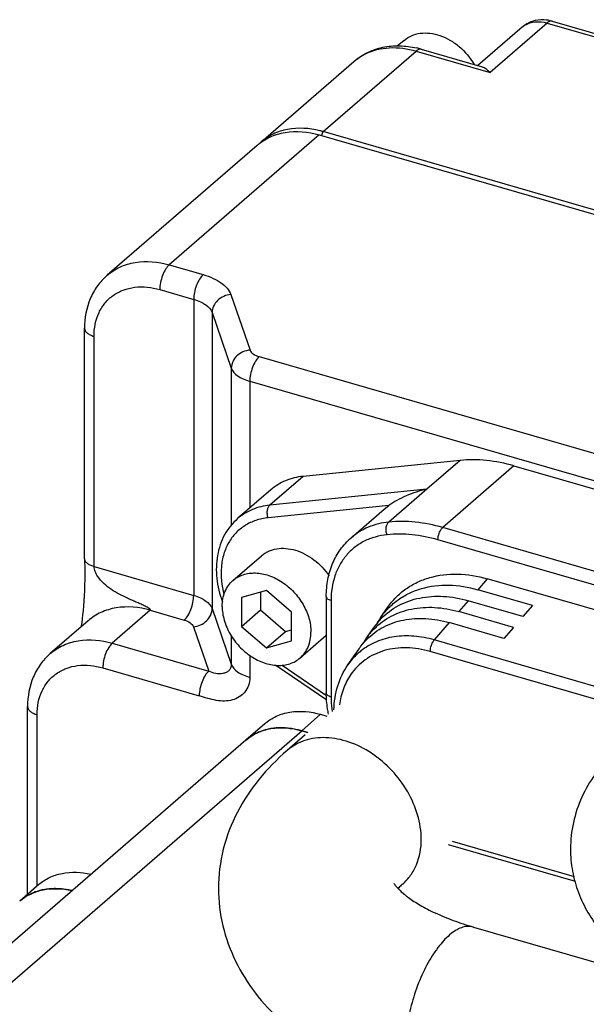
# Model space of a CAD drawing. Header units: millimetres. Extents: x 2650 to 3264, y 1607 to 2049.
# Tile 11 of 18: x 2888 to 2903, y 1673 to 1698. Entities that reach past the tile are written whole.
import ezdxf

# ---------------------------------------------------------------- set-up
doc = ezdxf.new("R2010")
doc.units = ezdxf.units.MM
doc.layers.add('_2828', color=7, linetype='Continuous')

msp = doc.modelspace()

# ---------------------------------------------------------------- linework, layer by layer
at = {"color": 7, "linetype": 'Continuous'}
for p, q in [((2901.062, 1697.808), (2899.926, 1696.824)), ((2901.7, 1697.916), (2900.238, 1696.649)), ((2901.7, 1697.916), (2927.454, 1690.481)), ((2901.836, 1697.962), (2927.589, 1690.527)), ((2898.029, 1697.47), (2897.856, 1697.32)), ((2898.473, 1697.244), (2900.034, 1696.793)), ((2895.949, 1695.129), (2898.338, 1697.197)), ((2898.338, 1697.197), (2900.238, 1696.649)), ((2894.354, 1694.86), (2896.742, 1696.929)), ((2895.852, 1695.044), (2892.001, 1691.709)), ((2895.852, 1695.044), (2925.405, 1686.513)), ((2895.908, 1695.023), (2895.949, 1695.129)), ((2925.502, 1686.598), (2895.949, 1695.129)), ((2894.256, 1694.776), (2890.405, 1691.441)), ((2892.001, 1691.709), (2892.872, 1691.458)), ((2891.757, 1691.076), (2892.628, 1690.824)), ((2893.581, 1690.949), (2894.074, 1689.523)), ((2892.628, 1690.824), (2892.628, 1683.225)), ((2893.101, 1690.485), (2893.101, 1682.886)), ((2893.101, 1690.485), (2893.594, 1689.059)), ((2889.824, 1684.175), (2889.824, 1690.086)), ((2890.068, 1683.964), (2890.068, 1689.875)), ((2894.311, 1689.353), (2916.318, 1683)), ((2893.594, 1689.059), (2893.594, 1685.017)), ((2894.067, 1688.72), (2894.067, 1685.465)), ((2894.067, 1688.72), (2916.074, 1682.367)), ((2899.467, 1686.69), (2895.437, 1686.28)), ((2899.467, 1686.69), (2898.614, 1685.951)), ((2900.849, 1686.551), (2899.021, 1684.968)), ((2900.849, 1686.551), (2909.293, 1684.114)), ((2895.437, 1686.28), (2894.584, 1685.541)), ((2894.609, 1685.935), (2893.756, 1685.196)), ((2898.614, 1685.951), (2894.584, 1685.541)), ((2898.613, 1685.951), (2897.638, 1685.107)), ((2897.636, 1685.532), (2894.539, 1685.217)), ((2896.668, 1684.702), (2897.521, 1685.441)), ((2897.521, 1685.441), (2897.636, 1685.532)), ((2907.465, 1682.531), (2899.021, 1684.968)), ((2907.343, 1682.214), (2898.899, 1684.651)), ((2893.637, 1683.61), (2894.368, 1684.243)), ((2890.068, 1683.964), (2892.628, 1683.225)), ((2900.166, 1683.652), (2899.922, 1683.371)), ((2906.076, 1681.946), (2900.166, 1683.652)), ((2894.499, 1683.353), (2893.859, 1683.169)), ((2895.138, 1682.799), (2894.499, 1683.353)), ((2901.327, 1682.965), (2899.922, 1683.371)), ((2893.859, 1683.169), (2893.859, 1682.43)), ((2894.346, 1683.309), (2894.346, 1682.852)), ((2896.033, 1683.199), (2896.033, 1680.722)), ((2896.155, 1683.093), (2896.155, 1680.617)), ((2899.678, 1683.09), (2899.434, 1682.808)), ((2901.083, 1682.684), (2899.678, 1683.09)), ((2891.513, 1682.843), (2890.538, 1681.999)), ((2891.513, 1682.843), (2892.384, 1682.592)), ((2893.101, 1682.886), (2893.594, 1681.46)), ((2893.859, 1682.43), (2894.346, 1682.852)), ((2894.346, 1682.852), (2894.986, 1682.298)), ((2897.423, 1682.65), (2897.606, 1682.914)), ((2901.327, 1682.965), (2901.083, 1682.684)), ((2889.917, 1682.575), (2888.942, 1681.73)), ((2895.138, 1682.06), (2895.138, 1682.799)), ((2900.839, 1682.403), (2899.434, 1682.808)), ((2892.621, 1682.422), (2893.014, 1681.284)), ((2893.859, 1682.43), (2894.499, 1681.876)), ((2894.986, 1682.298), (2895.138, 1682.342)), ((2897.058, 1682.122), (2897.241, 1682.386)), ((2899.191, 1682.527), (2898.805, 1682.081)), ((2900.595, 1682.121), (2899.191, 1682.527)), ((2900.839, 1682.403), (2900.595, 1682.121)), ((2893.594, 1682.185), (2893.594, 1681.46)), ((2894.499, 1681.876), (2894.986, 1682.298)), ((2894.499, 1681.876), (2895.138, 1682.06)), ((2895.36, 1681.62), (2896.033, 1682.202)), ((2904.715, 1680.375), (2898.805, 1682.081)), ((2890.538, 1681.999), (2893.014, 1681.284)), ((2896.586, 1681.441), (2896.875, 1681.858)), ((2894.067, 1681.688), (2894.067, 1681.121)), ((2904.614, 1680.079), (2898.703, 1681.785)), ((2890.294, 1681.365), (2892.77, 1680.651)), ((2894.741, 1681.434), (2896.047, 1680.547)), ((2894.897, 1681.434), (2896.038, 1680.66)), ((2888.362, 1675.555), (2888.362, 1680.375)), ((2888.606, 1675.764), (2888.606, 1680.164)), ((2895.401, 1679.751), (2895.888, 1680.173)), ((2895.888, 1680.173), (2896.045, 1680.128)), ((2894.452, 1679.931), (2893.965, 1679.509)), ((2895.49, 1679.647), (2895.025, 1679.244)), ((2895.401, 1679.751), (2895.558, 1679.705)), ((2899.163, 1676.83), (2902.421, 1675.89)), ((2899.261, 1676.915), (2902.398, 1676.01)), ((2888.647, 1675.802), (2888.16, 1675.38)), ((2899.815, 1674.714), (2914.591, 1670.449))]:
    msp.add_line(p, q, dxfattribs=at)
msp.add_lwpolyline([(2889.824, 1684.176), (2889.825, 1684.093), (2889.829, 1683.941), (2889.832, 1683.79), (2889.832, 1683.638), (2889.828, 1683.49), (2889.821, 1683.349), (2889.814, 1683.214), (2889.805, 1683.085), (2889.795, 1682.96), (2889.786, 1682.84), (2889.775, 1682.727), (2889.764, 1682.623), (2889.752, 1682.528), (2889.737, 1682.441), (2889.731, 1682.414)], dxfattribs=at)
for centre, radius, start, end in [((2901.422, 1697.392), 0.55, 122.301, 130.8931), ((2897.823, 1694.994), 2.342, 73.8902, 76.996), ((2895.302, 1692.888), 2.333, 73.8938, 75.9403), ((2898.776, 1681.323), 1.868, 135.5307, 145.3034), ((2899.053, 1681.522), 1.982, 145.2978, 149.824), ((2898.555, 1681.086), 1.821, 135.2845, 145.3044), ((2898.609, 1681.048), 1.887, 145.2991, 150.057), ((2894.785, 1678.56), 1.255, 116.9686, 130.8223), ((2894.806, 1678.518), 1.301, 112.0158, 116.9669), ((2888.98, 1674.43), 1.255, 116.9686, 130.8223), ((2889.001, 1674.389), 1.301, 112.0158, 116.9669)]:
    msp.add_arc(centre, radius, start, end, dxfattribs=at)
for points, knots in [([(2901.62, 1697.997), (2901.52, 1698.002), (2901.317, 1697.975), (2901.137, 1697.874), (2901.062, 1697.808)], [0, 0, 0, 0, 0.50123, 1, 1, 1, 1]), ([(2901.128, 1697.857), (2901.207, 1697.907), (2901.402, 1697.969), (2901.602, 1697.944), (2901.7, 1697.916)], [0, 0, 0, 0, 0.475269, 1, 1, 1, 1]), ([(2901.836, 1697.962), (2901.815, 1697.968), (2901.762, 1697.963), (2901.721, 1697.934), (2901.7, 1697.916)], [0, 0, 0, 0, 0.438738, 1, 1, 1, 1]), ([(2898.029, 1697.47), (2898.086, 1697.519), (2898.218, 1697.602), (2898.449, 1697.664), (2898.701, 1697.664), (2898.96, 1697.603), (2899.216, 1697.484), (2899.534, 1697.258), (2899.729, 1697.025), (2899.828, 1696.854)], [0, 0, 0, 0, 0.105311, 0.214576, 0.330604, 0.454501, 0.58572, 0.722412, 1, 1, 1, 1]), ([(2896.742, 1696.929), (2896.847, 1697.02), (2897.082, 1697.174), (2897.485, 1697.31), (2897.917, 1697.347), (2898.207, 1697.309), (2898.35, 1697.276)], [0, 0, 0, 0, 0.243228, 0.48923, 0.740713, 1, 1, 1, 1]), ([(2897.036, 1697.124), (2897.225, 1697.217), (2897.669, 1697.324), (2898.116, 1697.262), (2898.338, 1697.197)], [0, 0, 0, 0, 0.477107, 1, 1, 1, 1]), ([(2898.473, 1697.244), (2898.453, 1697.25), (2898.4, 1697.244), (2898.359, 1697.216), (2898.338, 1697.197)], [0, 0, 0, 0, 0.438738, 1, 1, 1, 1]), ([(2896.742, 1696.929), (2896.809, 1696.987), (2896.905, 1697.055), (2897.009, 1697.111), (2897.036, 1697.124)], [0, 0, 0, 0, 0.748208, 1, 1, 1, 1]), ([(2900.034, 1696.793), (2900.052, 1696.788), (2900.13, 1696.755), (2900.194, 1696.697), (2900.238, 1696.649)], [0, 0, 0, 0, 0.219121, 1, 1, 1, 1]), ([(2895.869, 1695.15), (2895.599, 1695.218), (2895.176, 1695.246), (2894.664, 1695.082), (2894.448, 1694.942), (2894.354, 1694.86)], [0, 0, 0, 0, 0.522605, 0.764916, 1, 1, 1, 1]), ([(2894.256, 1694.776), (2894.355, 1694.862), (2894.583, 1695.007), (2895.124, 1695.169), (2895.57, 1695.126), (2895.852, 1695.044)], [0, 0, 0, 0, 0.234035, 0.475904, 1, 1, 1, 1]), ([(2890.405, 1691.441), (2890.504, 1691.526), (2890.732, 1691.672), (2891.273, 1691.834), (2891.719, 1691.79), (2892.001, 1691.709)], [0, 0, 0, 0, 0.234035, 0.475904, 1, 1, 1, 1]), ([(2892.001, 1691.709), (2891.964, 1691.677), (2891.897, 1691.59), (2891.822, 1691.434), (2891.771, 1691.258), (2891.757, 1691.135), (2891.757, 1691.076)], [0, 0, 0, 0, 0.211144, 0.468387, 0.74253, 1, 1, 1, 1]), ([(2890.405, 1691.441), (2890.311, 1691.36), (2890.142, 1691.174), (2889.894, 1690.73), (2889.824, 1690.342), (2889.824, 1690.086)], [0, 0, 0, 0, 0.245129, 0.492499, 1, 1, 1, 1]), ([(2892.872, 1691.458), (2892.835, 1691.426), (2892.768, 1691.338), (2892.693, 1691.183), (2892.642, 1691.007), (2892.628, 1690.884), (2892.628, 1690.824)], [0, 0, 0, 0, 0.211144, 0.468387, 0.74253, 1, 1, 1, 1]), ([(2892.872, 1691.458), (2892.96, 1691.432), (2893.123, 1691.373), (2893.384, 1691.23), (2893.54, 1691.069), (2893.581, 1690.949)], [0, 0, 0, 0, 0.305887, 0.576014, 1, 1, 1, 1]), ([(2890.068, 1689.875), (2890.068, 1690.082), (2890.127, 1690.395), (2890.342, 1690.737), (2890.556, 1690.937), (2890.818, 1691.075), (2891.223, 1691.172), (2891.549, 1691.136), (2891.757, 1691.076)], [0, 0, 0, 0, 0.255068, 0.374732, 0.492228, 0.61099, 0.73416, 1, 1, 1, 1]), ([(2893.581, 1690.949), (2893.518, 1690.943), (2893.394, 1690.911), (2893.236, 1690.806), (2893.128, 1690.658), (2893.101, 1690.541), (2893.101, 1690.485)], [0, 0, 0, 0, 0.261761, 0.520572, 0.767539, 1, 1, 1, 1]), ([(2892.628, 1690.824), (2892.686, 1690.807), (2892.795, 1690.768), (2892.969, 1690.673), (2893.073, 1690.565), (2893.101, 1690.485)], [0, 0, 0, 0, 0.305759, 0.576023, 1, 1, 1, 1]), ([(2889.824, 1690.086), (2889.824, 1690.064), (2889.838, 1690.016), (2889.891, 1689.957), (2889.97, 1689.908), (2890.033, 1689.885), (2890.068, 1689.875)], [0, 0, 0, 0, 0.190644, 0.413682, 0.684046, 1, 1, 1, 1]), ([(2894.074, 1689.523), (2894.011, 1689.517), (2893.887, 1689.485), (2893.729, 1689.38), (2893.621, 1689.233), (2893.594, 1689.115), (2893.594, 1689.059)], [0, 0, 0, 0, 0.261761, 0.520572, 0.767539, 1, 1, 1, 1]), ([(2894.074, 1689.523), (2894.088, 1689.483), (2894.163, 1689.406), (2894.256, 1689.369), (2894.311, 1689.353)], [0, 0, 0, 0, 0.42483, 1, 1, 1, 1]), ([(2894.311, 1689.353), (2894.274, 1689.321), (2894.207, 1689.234), (2894.132, 1689.079), (2894.082, 1688.903), (2894.067, 1688.78), (2894.067, 1688.72)], [0, 0, 0, 0, 0.211144, 0.468387, 0.74253, 1, 1, 1, 1]), ([(2893.594, 1689.059), (2893.622, 1688.979), (2893.726, 1688.872), (2893.9, 1688.776), (2894.009, 1688.737), (2894.067, 1688.72)], [0, 0, 0, 0, 0.423977, 0.694241, 1, 1, 1, 1]), ([(2900.849, 1686.551), (2900.62, 1686.617), (2900.161, 1686.709), (2899.692, 1686.713), (2899.467, 1686.69)], [0, 0, 0, 0, 0.513463, 1, 1, 1, 1]), ([(2895.437, 1686.28), (2895.284, 1686.265), (2894.984, 1686.193), (2894.721, 1686.032), (2894.609, 1685.935)], [0, 0, 0, 0, 0.510344, 1, 1, 1, 1]), ([(2898.613, 1685.951), (2898.431, 1685.911), (2898.168, 1685.827), (2897.847, 1685.67), (2897.703, 1685.58), (2897.636, 1685.532)], [0, 0, 0, 0, 0.522476, 0.770861, 1, 1, 1, 1]), ([(2894.584, 1685.541), (2894.43, 1685.526), (2894.131, 1685.454), (2893.868, 1685.293), (2893.756, 1685.196)], [0, 0, 0, 0, 0.510344, 1, 1, 1, 1]), ([(2894.539, 1685.217), (2894.529, 1685.247), (2894.515, 1685.308), (2894.517, 1685.4), (2894.537, 1685.481), (2894.566, 1685.526), (2894.584, 1685.541)], [0, 0, 0, 0, 0.274096, 0.547929, 0.79537, 1, 1, 1, 1]), ([(2893.756, 1685.196), (2893.688, 1685.137), (2893.563, 1685.007), (2893.361, 1684.702), (2893.208, 1684.247), (2893.196, 1683.652), (2893.292, 1683.255), (2893.364, 1683.06)], [0, 0, 0, 0, 0.116396, 0.233831, 0.47484, 0.729726, 1, 1, 1, 1]), ([(2894.539, 1685.217), (2894.433, 1685.206), (2894.225, 1685.163), (2893.94, 1685.03), (2893.7, 1684.834), (2893.514, 1684.583), (2893.388, 1684.287), (2893.303, 1683.836), (2893.343, 1683.478), (2893.405, 1683.246)], [0, 0, 0, 0, 0.122921, 0.241301, 0.3578, 0.475461, 0.597087, 0.724722, 1, 1, 1, 1]), ([(2897.638, 1685.107), (2897.458, 1685.088), (2897.108, 1685.005), (2896.8, 1684.816), (2896.668, 1684.702)], [0, 0, 0, 0, 0.510352, 1, 1, 1, 1]), ([(2897.593, 1684.782), (2897.58, 1684.811), (2897.564, 1684.873), (2897.566, 1684.951), (2897.578, 1685.01), (2897.591, 1685.049), (2897.611, 1685.082), (2897.629, 1685.099), (2897.638, 1685.107)], [0, 0, 0, 0, 0.272322, 0.543349, 0.670358, 0.787985, 0.899071, 1, 1, 1, 1]), ([(2899.021, 1684.968), (2898.791, 1685.034), (2898.332, 1685.126), (2897.863, 1685.13), (2897.638, 1685.107)], [0, 0, 0, 0, 0.513474, 1, 1, 1, 1]), ([(2898.899, 1684.651), (2898.899, 1684.681), (2898.906, 1684.743), (2898.932, 1684.831), (2898.969, 1684.908), (2899.002, 1684.952), (2899.021, 1684.968)], [0, 0, 0, 0, 0.25747, 0.531613, 0.788856, 1, 1, 1, 1]), ([(2896.033, 1683.199), (2896.033, 1683.345), (2896.058, 1683.634), (2896.179, 1684.045), (2896.381, 1684.41), (2896.566, 1684.614), (2896.668, 1684.702)], [0, 0, 0, 0, 0.262001, 0.514201, 0.759056, 1, 1, 1, 1]), ([(2897.593, 1684.782), (2897.49, 1684.772), (2897.288, 1684.734), (2897.005, 1684.625), (2896.754, 1684.465), (2896.54, 1684.259), (2896.369, 1684.012), (2896.201, 1683.63), (2896.155, 1683.308), (2896.155, 1683.093)], [0, 0, 0, 0, 0.126921, 0.249718, 0.370018, 0.489832, 0.61121, 0.73599, 1, 1, 1, 1]), ([(2898.899, 1684.651), (2898.682, 1684.714), (2898.248, 1684.801), (2897.805, 1684.804), (2897.593, 1684.782)], [0, 0, 0, 0, 0.513479, 1, 1, 1, 1]), ([(2894.368, 1684.243), (2894.395, 1684.266), (2894.453, 1684.309), (2894.581, 1684.379), (2894.763, 1684.432), (2895, 1684.44), (2895.246, 1684.392), (2895.49, 1684.292), (2895.801, 1684.093), (2895.997, 1683.885), (2896.103, 1683.729)], [0, 0, 0, 0, 0.052815, 0.106102, 0.215537, 0.33123, 0.454386, 0.584755, 0.720894, 1, 1, 1, 1]), ([(2890.068, 1683.964), (2890.033, 1683.974), (2889.97, 1683.997), (2889.891, 1684.046), (2889.838, 1684.106), (2889.824, 1684.153), (2889.824, 1684.175)], [0, 0, 0, 0, 0.315954, 0.586318, 0.809356, 1, 1, 1, 1]), ([(2891.513, 1682.843), (2891.515, 1682.845), (2891.519, 1682.852), (2891.515, 1682.861), (2891.508, 1682.87), (2891.497, 1682.881), (2891.48, 1682.893), (2891.449, 1682.912), (2891.409, 1682.935), (2891.341, 1682.969), (2891.253, 1683.009), (2891.145, 1683.056), (2891.037, 1683.103), (2890.893, 1683.168), (2890.716, 1683.253), (2890.51, 1683.373), (2890.317, 1683.522), (2890.177, 1683.681), (2890.095, 1683.833), (2890.068, 1683.92), (2890.068, 1683.964)], [0, 0, 0, 0, 0.00496, 0.009878, 0.015503, 0.021648, 0.03486, 0.048796, 0.077805, 0.107649, 0.168561, 0.230264, 0.292284, 0.354381, 0.478359, 0.602212, 0.727863, 0.860341, 0.931188, 1, 1, 1, 1]), ([(2893.359, 1682.944), (2893.359, 1683.01), (2893.37, 1683.139), (2893.423, 1683.321), (2893.512, 1683.482), (2893.592, 1683.571), (2893.637, 1683.61)], [0, 0, 0, 0, 0.266309, 0.519541, 0.762584, 1, 1, 1, 1]), ([(2893.637, 1683.61), (2893.675, 1683.642), (2893.758, 1683.701), (2893.899, 1683.762), (2894.054, 1683.797), (2894.219, 1683.805), (2894.39, 1683.785), (2894.625, 1683.722), (2894.91, 1683.577), (2895.209, 1683.322), (2895.408, 1683.057), (2895.525, 1682.823), (2895.61, 1682.589), (2895.639, 1682.405), (2895.639, 1682.285)], [0, 0, 0, 0, 0.051959, 0.104819, 0.159357, 0.216137, 0.275467, 0.337399, 0.467904, 0.604498, 0.742058, 0.809615, 0.875465, 1, 1, 1, 1]), ([(2897.606, 1682.914), (2897.67, 1683.006), (2897.813, 1683.18), (2898.071, 1683.399), (2898.364, 1683.571), (2898.803, 1683.736), (2899.421, 1683.808), (2899.918, 1683.724), (2900.166, 1683.652)], [0, 0, 0, 0, 0.118371, 0.236039, 0.354556, 0.475388, 0.727861, 1, 1, 1, 1]), ([(2897.423, 1682.65), (2897.486, 1682.74), (2897.626, 1682.909), (2897.877, 1683.123), (2898.163, 1683.291), (2898.591, 1683.453), (2899.195, 1683.522), (2899.68, 1683.441), (2899.922, 1683.371)], [0, 0, 0, 0, 0.118366, 0.236036, 0.354554, 0.475386, 0.727861, 1, 1, 1, 1]), ([(2892.384, 1682.592), (2892.421, 1682.624), (2892.488, 1682.711), (2892.563, 1682.866), (2892.614, 1683.042), (2892.628, 1683.165), (2892.628, 1683.225)], [0, 0, 0, 0, 0.211144, 0.468387, 0.74253, 1, 1, 1, 1]), ([(2892.628, 1683.225), (2892.686, 1683.208), (2892.795, 1683.169), (2892.969, 1683.073), (2893.073, 1682.966), (2893.101, 1682.886)], [0, 0, 0, 0, 0.305759, 0.576023, 1, 1, 1, 1]), ([(2896.155, 1683.093), (2896.137, 1683.098), (2896.106, 1683.11), (2896.066, 1683.134), (2896.04, 1683.164), (2896.033, 1683.188), (2896.033, 1683.199)], [0, 0, 0, 0, 0.315954, 0.586318, 0.809356, 1, 1, 1, 1]), ([(2897.443, 1682.631), (2897.574, 1682.764), (2897.882, 1682.994), (2898.438, 1683.187), (2899.054, 1683.225), (2899.47, 1683.15), (2899.678, 1683.09)], [0, 0, 0, 0, 0.233636, 0.47401, 0.728292, 1, 1, 1, 1]), ([(2891.513, 1682.843), (2891.231, 1682.924), (2890.785, 1682.968), (2890.244, 1682.806), (2890.016, 1682.66), (2889.917, 1682.575)], [0, 0, 0, 0, 0.524096, 0.765965, 1, 1, 1, 1]), ([(2892.621, 1682.422), (2892.684, 1682.428), (2892.808, 1682.46), (2892.966, 1682.565), (2893.074, 1682.712), (2893.101, 1682.83), (2893.101, 1682.886)], [0, 0, 0, 0, 0.261761, 0.520572, 0.767539, 1, 1, 1, 1]), ([(2893.359, 1682.944), (2893.359, 1682.824), (2893.388, 1682.64), (2893.472, 1682.406), (2893.589, 1682.172), (2893.788, 1681.907), (2894.087, 1681.652), (2894.373, 1681.507), (2894.607, 1681.444), (2894.778, 1681.424), (2894.943, 1681.432), (2895.098, 1681.467), (2895.239, 1681.528), (2895.323, 1681.587), (2895.36, 1681.62)], [0, 0, 0, 0, 0.124535, 0.190385, 0.257942, 0.395502, 0.532096, 0.662601, 0.724533, 0.783863, 0.840643, 0.895181, 0.948041, 1, 1, 1, 1]), ([(2897.261, 1682.367), (2897.388, 1682.495), (2897.689, 1682.717), (2898.229, 1682.904), (2898.828, 1682.94), (2899.232, 1682.866), (2899.434, 1682.808)], [0, 0, 0, 0, 0.233608, 0.47402, 0.728327, 1, 1, 1, 1]), ([(2892.384, 1682.592), (2892.439, 1682.576), (2892.532, 1682.539), (2892.607, 1682.462), (2892.621, 1682.422)], [0, 0, 0, 0, 0.57517, 1, 1, 1, 1]), ([(2897.078, 1682.102), (2897.203, 1682.226), (2897.495, 1682.441), (2898.02, 1682.621), (2898.602, 1682.655), (2898.994, 1682.583), (2899.191, 1682.527)], [0, 0, 0, 0, 0.233579, 0.474031, 0.728364, 1, 1, 1, 1]), ([(2888.942, 1681.73), (2889.041, 1681.816), (2889.269, 1681.962), (2889.81, 1682.123), (2890.256, 1682.08), (2890.538, 1681.999)], [0, 0, 0, 0, 0.234035, 0.475904, 1, 1, 1, 1]), ([(2895.36, 1681.62), (2895.405, 1681.658), (2895.486, 1681.747), (2895.574, 1681.908), (2895.627, 1682.09), (2895.639, 1682.219), (2895.639, 1682.285)], [0, 0, 0, 0, 0.237416, 0.480459, 0.733691, 1, 1, 1, 1]), ([(2896.875, 1681.858), (2896.89, 1681.88), (2896.952, 1681.966), (2897.022, 1682.046), (2897.078, 1682.102)], [0, 0, 0, 0, 0.251405, 1, 1, 1, 1]), ([(2898.805, 1682.081), (2898.634, 1682.131), (2898.292, 1682.196), (2897.783, 1682.184), (2897.315, 1682.057), (2897.042, 1681.896), (2896.922, 1681.8)], [0, 0, 0, 0, 0.27052, 0.525334, 0.766794, 1, 1, 1, 1]), ([(2898.703, 1681.785), (2898.703, 1681.84), (2898.719, 1681.922), (2898.761, 1682.02), (2898.789, 1682.063), (2898.805, 1682.081)], [0, 0, 0, 0, 0.515645, 0.774443, 1, 1, 1, 1]), ([(2890.538, 1681.999), (2890.501, 1681.967), (2890.434, 1681.879), (2890.36, 1681.724), (2890.309, 1681.548), (2890.294, 1681.425), (2890.294, 1681.365)], [0, 0, 0, 0, 0.211144, 0.468387, 0.74253, 1, 1, 1, 1]), ([(2896.922, 1681.8), (2896.89, 1681.775), (2896.765, 1681.668), (2896.656, 1681.542), (2896.586, 1681.441)], [0, 0, 0, 0, 0.249366, 1, 1, 1, 1]), ([(2898.703, 1681.785), (2898.505, 1681.842), (2898.107, 1681.909), (2897.523, 1681.84), (2897.015, 1681.6), (2896.759, 1681.335), (2896.658, 1681.188)], [0, 0, 0, 0, 0.272633, 0.525475, 0.764333, 1, 1, 1, 1]), ([(2888.942, 1681.73), (2888.849, 1681.649), (2888.679, 1681.464), (2888.432, 1681.02), (2888.362, 1680.631), (2888.362, 1680.375)], [0, 0, 0, 0, 0.245129, 0.492499, 1, 1, 1, 1]), ([(2888.606, 1680.164), (2888.606, 1680.372), (2888.664, 1680.685), (2888.879, 1681.027), (2889.094, 1681.227), (2889.355, 1681.365), (2889.76, 1681.462), (2890.086, 1681.425), (2890.294, 1681.365)], [0, 0, 0, 0, 0.255068, 0.374732, 0.492228, 0.61099, 0.73416, 1, 1, 1, 1]), ([(2893.594, 1681.46), (2893.594, 1681.427), (2893.584, 1681.363), (2893.532, 1681.288), (2893.46, 1681.243), (2893.347, 1681.211), (2893.192, 1681.213), (2893.07, 1681.252), (2893.014, 1681.284)], [0, 0, 0, 0, 0.137493, 0.255508, 0.367271, 0.483105, 0.73497, 1, 1, 1, 1]), ([(2893.594, 1681.46), (2893.622, 1681.38), (2893.726, 1681.272), (2893.9, 1681.177), (2894.009, 1681.138), (2894.067, 1681.121)], [0, 0, 0, 0, 0.423977, 0.69424, 1, 1, 1, 1]), ([(2896.228, 1680.289), (2896.234, 1680.497), (2896.295, 1680.904), (2896.473, 1681.278), (2896.586, 1681.441)], [0, 0, 0, 0, 0.511932, 1, 1, 1, 1]), ([(2893.014, 1681.284), (2892.977, 1681.252), (2892.91, 1681.165), (2892.836, 1681.009), (2892.785, 1680.833), (2892.77, 1680.71), (2892.77, 1680.651)], [0, 0, 0, 0, 0.211147, 0.468389, 0.74253, 1, 1, 1, 1]), ([(2894.067, 1681.121), (2894.067, 1681.051), (2894.047, 1680.916), (2893.95, 1680.739), (2893.803, 1680.61), (2893.621, 1680.533), (2893.417, 1680.507), (2893.203, 1680.526), (2892.987, 1680.58), (2892.844, 1680.63), (2892.77, 1680.651)], [0, 0, 0, 0, 0.125971, 0.243247, 0.357452, 0.474016, 0.59649, 0.726012, 0.861608, 1, 1, 1, 1]), ([(2896.658, 1681.188), (2896.582, 1681.076), (2896.455, 1680.828), (2896.389, 1680.557), (2896.37, 1680.418)], [0, 0, 0, 0, 0.488331, 1, 1, 1, 1]), ([(2896.091, 1680.173), (2896.081, 1680.219), (2896.048, 1680.4), (2896.033, 1680.585), (2896.033, 1680.722)], [0, 0, 0, 0, 0.254679, 1, 1, 1, 1]), ([(2896.155, 1680.617), (2896.137, 1680.622), (2896.106, 1680.634), (2896.066, 1680.658), (2896.04, 1680.688), (2896.033, 1680.712), (2896.033, 1680.722)], [0, 0, 0, 0, 0.315954, 0.586318, 0.809356, 1, 1, 1, 1]), ([(2896.155, 1680.617), (2896.155, 1680.587), (2896.157, 1680.464), (2896.169, 1680.341), (2896.183, 1680.249)], [0, 0, 0, 0, 0.245726, 1, 1, 1, 1]), ([(2888.362, 1680.375), (2888.362, 1680.354), (2888.376, 1680.306), (2888.429, 1680.247), (2888.508, 1680.198), (2888.571, 1680.174), (2888.606, 1680.164)], [0, 0, 0, 0, 0.190644, 0.413682, 0.684046, 1, 1, 1, 1]), ([(2894.452, 1679.931), (2894.541, 1680.008), (2894.746, 1680.139), (2895.233, 1680.285), (2895.635, 1680.246), (2895.888, 1680.173)], [0, 0, 0, 0, 0.234047, 0.475881, 1, 1, 1, 1]), ([(2894.575, 1679.8), (2894.553, 1679.796), (2894.466, 1679.777), (2894.38, 1679.75), (2894.318, 1679.724)], [0, 0, 0, 0, 0.25345, 1, 1, 1, 1]), ([(2894.775, 1679.825), (2894.758, 1679.824), (2894.691, 1679.819), (2894.625, 1679.81), (2894.575, 1679.8)], [0, 0, 0, 0, 0.252974, 1, 1, 1, 1]), ([(2894.977, 1679.825), (2894.96, 1679.826), (2894.892, 1679.829), (2894.825, 1679.828), (2894.775, 1679.825)], [0, 0, 0, 0, 0.25314, 1, 1, 1, 1]), ([(2895.401, 1679.751), (2895.365, 1679.761), (2895.227, 1679.797), (2895.084, 1679.819), (2894.977, 1679.825)], [0, 0, 0, 0, 0.255847, 1, 1, 1, 1]), ([(2898.472, 1676.964), (2898.472, 1677.387), (2898.262, 1678.044), (2897.734, 1678.749), (2897.218, 1679.189), (2896.639, 1679.482), (2896.042, 1679.604), (2895.478, 1679.536), (2895.156, 1679.357), (2895.025, 1679.244)], [0, 0, 0, 0, 0.256472, 0.394543, 0.531643, 0.662632, 0.784011, 0.89531, 1, 1, 1, 1]), ([(2895.025, 1679.244), (2894.766, 1679.02), (2894.286, 1678.533), (2893.717, 1677.679), (2893.348, 1676.722), (2893.263, 1676.041), (2893.263, 1675.702)], [0, 0, 0, 0, 0.251972, 0.500981, 0.750066, 1, 1, 1, 1]), ([(2903.373, 1679.15), (2903.213, 1678.99), (2902.918, 1678.644), (2902.574, 1678.053), (2902.354, 1677.402), (2902.303, 1676.945), (2902.303, 1676.717)], [0, 0, 0, 0, 0.249022, 0.498172, 0.74852, 1, 1, 1, 1]), ([(2897.993, 1675.817), (2898.07, 1675.883), (2898.209, 1676.037), (2898.416, 1676.412), (2898.472, 1676.743), (2898.472, 1676.964)], [0, 0, 0, 0, 0.238029, 0.481656, 1, 1, 1, 1]), ([(2902.303, 1676.717), (2902.303, 1676.526), (2902.338, 1676.144), (2902.493, 1675.593), (2902.739, 1675.078), (2903.171, 1674.452), (2903.884, 1673.788), (2904.559, 1673.396), (2904.915, 1673.228)], [0, 0, 0, 0, 0.124391, 0.248369, 0.371768, 0.494831, 0.74255, 1, 1, 1, 1]), ([(2888.647, 1675.802), (2888.731, 1675.874), (2888.921, 1675.999), (2889.371, 1676.146), (2889.744, 1676.126), (2889.983, 1676.07)], [0, 0, 0, 0, 0.235544, 0.478014, 1, 1, 1, 1]), ([(2897.781, 1675.814), (2897.78, 1675.817), (2897.778, 1675.822), (2897.776, 1675.827), (2897.775, 1675.832), (2897.782, 1675.815), (2897.788, 1675.809), (2897.803, 1675.786), (2897.827, 1675.755), (2897.871, 1675.704), (2897.94, 1675.634), (2898.033, 1675.553), (2898.148, 1675.464), (2898.287, 1675.368), (2898.449, 1675.27), (2898.632, 1675.17), (2898.911, 1675.034), (2899.305, 1674.873), (2899.638, 1674.765), (2899.815, 1674.714)], [0, 0, 0, 0, 0.004318, 0.006877, 0.007412, 0.009069, 0.01931, 0.028117, 0.039548, 0.070443, 0.111896, 0.163743, 0.225499, 0.296555, 0.376282, 0.463992, 0.559022, 0.768497, 1, 1, 1, 1]), ([(2897.993, 1675.817), (2897.981, 1675.807), (2897.939, 1675.769), (2897.899, 1675.73), (2897.871, 1675.7)], [0, 0, 0, 0, 0.286763, 1, 1, 1, 1]), ([(2888.77, 1675.671), (2888.748, 1675.667), (2888.661, 1675.648), (2888.575, 1675.62), (2888.513, 1675.595)], [0, 0, 0, 0, 0.25345, 1, 1, 1, 1]), ([(2888.969, 1675.696), (2888.953, 1675.695), (2888.886, 1675.69), (2888.819, 1675.68), (2888.77, 1675.671)], [0, 0, 0, 0, 0.252974, 1, 1, 1, 1]), ([(2889.172, 1675.696), (2889.155, 1675.697), (2889.087, 1675.7), (2889.02, 1675.699), (2888.969, 1675.696)], [0, 0, 0, 0, 0.25314, 1, 1, 1, 1]), ([(2889.495, 1675.648), (2889.468, 1675.654), (2889.362, 1675.677), (2889.253, 1675.691), (2889.172, 1675.696)], [0, 0, 0, 0, 0.254589, 1, 1, 1, 1]), ([(2893.263, 1675.702), (2893.263, 1675.38), (2893.34, 1674.734), (2893.673, 1673.822), (2894.189, 1672.999), (2894.854, 1672.279), (2895.64, 1671.66), (2896.848, 1670.944), (2897.858, 1670.56), (2898.557, 1670.358)], [0, 0, 0, 0, 0.119777, 0.239165, 0.358442, 0.478762, 0.601829, 0.729197, 1, 1, 1, 1]), ([(2899.815, 1674.714), (2899.772, 1674.727), (2899.678, 1674.738), (2899.533, 1674.712), (2899.383, 1674.647), (2899.169, 1674.5), (2898.908, 1674.222), (2898.63, 1673.792), (2898.389, 1673.276), (2898.203, 1672.708), (2898.084, 1672.129), (2898.052, 1671.741), (2898.052, 1671.555)], [0, 0, 0, 0, 0.034092, 0.070691, 0.111687, 0.158183, 0.268687, 0.400779, 0.548463, 0.703574, 0.857032, 1, 1, 1, 1])]:
    msp.add_open_spline(points, degree=3, knots=knots, dxfattribs=at)
msp.add_open_spline([(2901.836, 1697.962), (2901.766, 1697.982), (2901.693, 1697.994), (2901.62, 1697.997)], degree=3, dxfattribs=at)
at = {"layer": '_2828', "color": 7, "linetype": 'Continuous'}
for p, q in [((2877.363, 1664.13), (2895.401, 1679.751)), ((2895.558, 1679.705), (2895.401, 1679.751)), ((2893.965, 1679.509), (2876.495, 1664.38))]:
    msp.add_line(p, q, dxfattribs=at)
for points, knots in [([(2893.965, 1679.509), (2894.054, 1679.586), (2894.259, 1679.717), (2894.746, 1679.863), (2895.147, 1679.824), (2895.401, 1679.751)], [0, 0, 0, 0, 0.234032, 0.475898, 1, 1, 1, 1]), ([(2888.16, 1675.38), (2888.243, 1675.452), (2888.434, 1675.576), (2888.884, 1675.723), (2889.257, 1675.704), (2889.495, 1675.648)], [0, 0, 0, 0, 0.23549, 0.477976, 1, 1, 1, 1])]:
    msp.add_open_spline(points, degree=3, knots=knots, dxfattribs=at)

doc.saveas('drawing.dxf')
